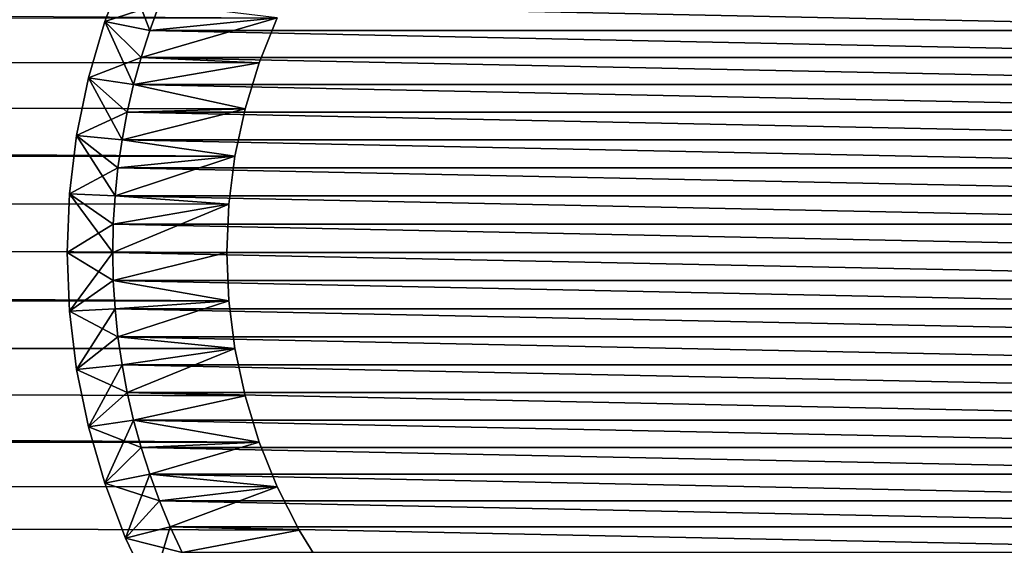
# Model space of a CAD drawing. Extents: x -255 to 255, y -598 to 598.
# Tile 43 of 201: x 189 to 211, y -379 to -368. Entities that reach past the tile are written whole.
import ezdxf

# ---------------------------------------------------------------- set-up
doc = ezdxf.new("R2010")
doc.units = 0
doc.header["$LTSCALE"] = 21.359881
for name, color, linetype in [('1', 7, 'CONTINUOUS'), ('100', 7, 'CONTINUOUS'), ('2', 7, 'CONTINUOUS'), ('73', 7, 'CONTINUOUS'), ('74', 7, 'CONTINUOUS'), ('93', 7, 'CONTINUOUS'), ('94', 7, 'CONTINUOUS'), ('95', 7, 'CONTINUOUS'), ('96', 7, 'CONTINUOUS'), ('97', 7, 'CONTINUOUS'), ('98', 7, 'CONTINUOUS'), ('99', 7, 'CONTINUOUS')]:
    doc.layers.add(name, color=color, linetype=linetype)

msp = doc.modelspace()

# ---------------------------------------------------------------- linework, layer by layer
at = {"layer": '1', "color": 7, "linetype": 'CONTINUOUS'}
for points in [[(-254.791, -368.224), (-254.42, -365.226), (194.61, -367.601), (-254.791, -368.224)], [(194.214, -368.586), (-254.791, -368.224), (194.61, -367.601), (194.214, -368.586)], [(-254.977, -371.239), (-254.791, -368.224), (193.68, -370.637), (-254.977, -371.239)], [(193.68, -370.637), (-254.791, -368.224), (193.903, -369.6), (193.68, -370.637)], [(193.903, -369.6), (-254.791, -368.224), (194.214, -368.586), (193.903, -369.6)], [(193.545, -371.69), (-254.977, -371.239), (193.68, -370.637), (193.545, -371.69)], [(-254.977, -374.261), (-254.977, -371.239), (193.545, -373.81), (-254.977, -374.261)], [(193.5, -372.75), (-254.977, -371.239), (193.545, -371.69), (193.5, -372.75)], [(-254.977, -371.239), (193.5, -372.75), (193.545, -373.81), (-254.977, -371.239)], [(193.68, -374.863), (-254.977, -374.261), (193.545, -373.81), (193.68, -374.863)], [(-254.791, -377.276), (-254.977, -374.261), (194.214, -376.914), (-254.791, -377.276)], [(194.214, -376.914), (-254.977, -374.261), (193.903, -375.9), (194.214, -376.914)], [(193.903, -375.9), (-254.977, -374.261), (193.68, -374.863), (193.903, -375.9)], [(194.61, -377.899), (-254.791, -377.276), (194.214, -376.914), (194.61, -377.899)], [(-254.42, -380.274), (-254.791, -377.276), (195.644, -379.75), (-254.42, -380.274)], [(195.644, -379.75), (-254.791, -377.276), (195.087, -378.846), (195.644, -379.75)], [(195.087, -378.846), (-254.791, -377.276), (194.61, -377.899), (195.087, -378.846)]]:
    msp.add_3dface(points, dxfattribs=at)
at = {"layer": '100', "color": 7, "linetype": 'CONTINUOUS'}
for points in [[(192.026, -367.297, -13), (191.28, -366.479, -14), (190.823, -367.683, -14), (192.026, -367.297, -13)], [(191.813, -367.88, -13), (192.026, -367.297, -13), (190.823, -367.683, -14), (191.813, -367.88, -13)], [(191.624, -368.47, -13), (190.823, -367.683, -14), (190.465, -368.921, -14), (191.624, -368.47, -13)], [(191.624, -368.47, -13), (191.813, -367.88, -13), (190.823, -367.683, -14), (191.624, -368.47, -13)], [(191.459, -369.068, -13), (191.624, -368.47, -13), (190.465, -368.921, -14), (191.459, -369.068, -13)], [(191.319, -369.672, -13), (190.465, -368.921, -14), (190.207, -370.183, -14), (191.319, -369.672, -13)], [(191.319, -369.672, -13), (191.459, -369.068, -13), (190.465, -368.921, -14), (191.319, -369.672, -13)], [(191.205, -370.281, -13), (191.319, -369.672, -13), (190.207, -370.183, -14), (191.205, -370.281, -13)], [(191.115, -370.895, -13), (190.207, -370.183, -14), (190.052, -371.463, -14), (191.115, -370.895, -13)], [(191.115, -370.895, -13), (191.205, -370.281, -13), (190.207, -370.183, -14), (191.115, -370.895, -13)], [(191.051, -371.511, -13), (191.115, -370.895, -13), (190.052, -371.463, -14), (191.051, -371.511, -13)], [(191.013, -372.13, -13), (190.052, -371.463, -14), (190, -372.75, -14), (191.013, -372.13, -13)], [(191.013, -372.13, -13), (191.051, -371.511, -13), (190.052, -371.463, -14), (191.013, -372.13, -13)], [(191, -372.75, -13), (191.013, -372.13, -13), (190, -372.75, -14), (191, -372.75, -13)]]:
    msp.add_3dface(points, dxfattribs=at)
at = {"layer": '2', "color": 7, "linetype": 'CONTINUOUS'}
for points in [[(77.55, -415.216, 7), (248.416, -264.3, 7), (-64.2, -415.216, 7), (77.55, -415.216, 7)], [(-64.2, -415.216, 7), (248.416, -264.3, 7), (94.035, -327.203, 7), (-64.2, -415.216, 7)], [(80.359, -415.302, 7), (248.416, -264.3, 7), (77.55, -415.216, 7), (80.359, -415.302, 7)], [(83.158, -415.562, 7), (248.416, -264.3, 7), (80.359, -415.302, 7), (83.158, -415.562, 7)], [(85.935, -415.993, 7), (248.416, -264.3, 7), (83.158, -415.562, 7), (85.935, -415.993, 7)], [(88.681, -416.594, 7), (248.416, -264.3, 7), (85.935, -415.993, 7), (88.681, -416.594, 7)], [(91.384, -417.363, 7), (248.416, -264.3, 7), (88.681, -416.594, 7), (91.384, -417.363, 7)], [(94.035, -418.297, 7), (248.416, -264.3, 7), (91.384, -417.363, 7), (94.035, -418.297, 7)], [(96.623, -419.393, 7), (248.416, -264.3, 7), (94.035, -418.297, 7), (96.623, -419.393, 7)], [(99.139, -420.646, 7), (248.416, -264.3, 7), (96.623, -419.393, 7), (99.139, -420.646, 7)], [(101.573, -422.051, 7), (248.416, -264.3, 7), (99.139, -420.646, 7), (101.573, -422.051, 7)], [(103.916, -423.604, 7), (248.416, -264.3, 7), (101.573, -422.051, 7), (103.916, -423.604, 7)], [(106.159, -425.297, 7), (248.416, -264.3, 7), (103.916, -423.604, 7), (106.159, -425.297, 7)], [(108.293, -427.126, 7), (248.416, -264.3, 7), (106.159, -425.297, 7), (108.293, -427.126, 7)], [(110.311, -429.082, 7), (248.416, -264.3, 7), (108.293, -427.126, 7), (110.311, -429.082, 7)], [(112.205, -431.16, 7), (248.416, -264.3, 7), (110.311, -429.082, 7), (112.205, -431.16, 7)], [(113.967, -433.349, 7), (248.416, -264.3, 7), (112.205, -431.16, 7), (113.967, -433.349, 7)], [(115.591, -435.643, 7), (248.416, -264.3, 7), (113.967, -433.349, 7), (115.591, -435.643, 7)], [(117.07, -438.033, 7), (248.416, -264.3, 7), (115.591, -435.643, 7), (117.07, -438.033, 7)], [(118.4, -440.509, 7), (248.416, -264.3, 7), (117.07, -438.033, 7), (118.4, -440.509, 7)], [(119.575, -443.062, 7), (248.416, -264.3, 7), (118.4, -440.509, 7), (119.575, -443.062, 7)], [(120.59, -445.683, 7), (248.416, -264.3, 7), (119.575, -443.062, 7), (120.59, -445.683, 7)], [(121.442, -448.362, 7), (248.416, -264.3, 7), (120.59, -445.683, 7), (121.442, -448.362, 7)], [(122.128, -451.087, 7), (248.416, -264.3, 7), (121.442, -448.362, 7), (122.128, -451.087, 7)], [(122.644, -453.85, 7), (248.416, -264.3, 7), (122.128, -451.087, 7), (122.644, -453.85, 7)], [(122.989, -456.639, 7), (248.416, -264.3, 7), (122.644, -453.85, 7), (122.989, -456.639, 7)], [(123.163, -459.445, 7), (248.416, -264.3, 7), (122.989, -456.639, 7), (123.163, -459.445, 7)], [(248.416, -464.6, 7), (248.416, -264.3, 7), (123.163, -462.255, 7), (248.416, -464.6, 7)], [(123.163, -462.255, 7), (248.416, -264.3, 7), (123.163, -459.445, 7), (123.163, -462.255, 7)]]:
    msp.add_3dface(points, dxfattribs=at)
at = {"layer": '73', "color": 7, "linetype": 'CONTINUOUS'}
for points in [[(191.813, -367.88, -13), (194.61, -367.601, -13), (192.026, -367.297, -13), (191.813, -367.88, -13)], [(194.214, -368.586, -13), (194.61, -367.601, -13), (191.624, -368.47, -13), (194.214, -368.586, -13)], [(191.624, -368.47, -13), (194.61, -367.601, -13), (191.813, -367.88, -13), (191.624, -368.47, -13)], [(191.459, -369.068, -13), (194.214, -368.586, -13), (191.624, -368.47, -13), (191.459, -369.068, -13)], [(193.903, -369.6, -13), (194.214, -368.586, -13), (191.459, -369.068, -13), (193.903, -369.6, -13)], [(191.319, -369.672, -13), (193.903, -369.6, -13), (191.459, -369.068, -13), (191.319, -369.672, -13)], [(193.68, -370.637, -13), (193.903, -369.6, -13), (191.205, -370.281, -13), (193.68, -370.637, -13)], [(191.205, -370.281, -13), (193.903, -369.6, -13), (191.319, -369.672, -13), (191.205, -370.281, -13)], [(191.115, -370.895, -13), (193.68, -370.637, -13), (191.205, -370.281, -13), (191.115, -370.895, -13)], [(193.545, -371.69, -13), (193.68, -370.637, -13), (191.051, -371.511, -13), (193.545, -371.69, -13)], [(191.051, -371.511, -13), (193.68, -370.637, -13), (191.115, -370.895, -13), (191.051, -371.511, -13)], [(191.013, -372.13, -13), (193.545, -371.69, -13), (191.051, -371.511, -13), (191.013, -372.13, -13)], [(193.5, -372.75, -13), (193.545, -371.69, -13), (191, -372.75, -13), (193.5, -372.75, -13)], [(191, -372.75, -13), (193.545, -371.69, -13), (191.013, -372.13, -13), (191, -372.75, -13)], [(191.013, -373.37, -13), (193.5, -372.75, -13), (191, -372.75, -13), (191.013, -373.37, -13)], [(193.545, -373.81, -13), (193.5, -372.75, -13), (191.013, -373.37, -13), (193.545, -373.81, -13)], [(191.051, -373.989, -13), (193.545, -373.81, -13), (191.013, -373.37, -13), (191.051, -373.989, -13)], [(191.115, -374.605, -13), (193.545, -373.81, -13), (191.051, -373.989, -13), (191.115, -374.605, -13)], [(193.68, -374.863, -13), (193.545, -373.81, -13), (191.115, -374.605, -13), (193.68, -374.863, -13)], [(191.205, -375.219, -13), (193.68, -374.863, -13), (191.115, -374.605, -13), (191.205, -375.219, -13)], [(191.319, -375.828, -13), (193.68, -374.863, -13), (191.205, -375.219, -13), (191.319, -375.828, -13)], [(193.903, -375.9, -13), (193.68, -374.863, -13), (191.319, -375.828, -13), (193.903, -375.9, -13)], [(191.459, -376.432, -13), (193.903, -375.9, -13), (191.319, -375.828, -13), (191.459, -376.432, -13)], [(194.214, -376.914, -13), (193.903, -375.9, -13), (191.459, -376.432, -13), (194.214, -376.914, -13)], [(191.624, -377.03, -13), (194.214, -376.914, -13), (191.459, -376.432, -13), (191.624, -377.03, -13)], [(191.813, -377.62, -13), (194.214, -376.914, -13), (191.624, -377.03, -13), (191.813, -377.62, -13)], [(194.61, -377.899, -13), (194.214, -376.914, -13), (191.813, -377.62, -13), (194.61, -377.899, -13)], [(192.026, -378.203, -13), (194.61, -377.899, -13), (191.813, -377.62, -13), (192.026, -378.203, -13)], [(192.263, -378.775, -13), (194.61, -377.899, -13), (192.026, -378.203, -13), (192.263, -378.775, -13)], [(195.087, -378.846, -13), (194.61, -377.899, -13), (192.263, -378.775, -13), (195.087, -378.846, -13)], [(192.524, -379.338, -13), (195.087, -378.846, -13), (192.263, -378.775, -13), (192.524, -379.338, -13)], [(195.644, -379.75, -13), (195.087, -378.846, -13), (192.524, -379.338, -13), (195.644, -379.75, -13)]]:
    msp.add_3dface(points, dxfattribs=at)
at = {"layer": '74', "color": 7, "linetype": 'CONTINUOUS'}
for points in [[(192.026, -367.297, -63), (220.187, -367.88, -63), (191.813, -367.88, -63), (192.026, -367.297, -63)], [(219.974, -367.297, -63), (220.187, -367.88, -63), (192.026, -367.297, -63), (219.974, -367.297, -63)], [(191.813, -367.88, -63), (220.376, -368.47, -63), (191.624, -368.47, -63), (191.813, -367.88, -63)], [(220.187, -367.88, -63), (220.376, -368.47, -63), (191.813, -367.88, -63), (220.187, -367.88, -63)], [(191.624, -368.47, -63), (220.541, -369.068, -63), (191.459, -369.068, -63), (191.624, -368.47, -63)], [(220.376, -368.47, -63), (220.541, -369.068, -63), (191.624, -368.47, -63), (220.376, -368.47, -63)], [(191.459, -369.068, -63), (220.681, -369.672, -63), (191.319, -369.672, -63), (191.459, -369.068, -63)], [(220.541, -369.068, -63), (220.681, -369.672, -63), (191.459, -369.068, -63), (220.541, -369.068, -63)], [(191.319, -369.672, -63), (220.795, -370.281, -63), (191.205, -370.281, -63), (191.319, -369.672, -63)], [(220.681, -369.672, -63), (220.795, -370.281, -63), (191.319, -369.672, -63), (220.681, -369.672, -63)], [(191.205, -370.281, -63), (220.885, -370.895, -63), (191.115, -370.895, -63), (191.205, -370.281, -63)], [(220.795, -370.281, -63), (220.885, -370.895, -63), (191.205, -370.281, -63), (220.795, -370.281, -63)], [(191.115, -370.895, -63), (220.949, -371.511, -63), (191.051, -371.511, -63), (191.115, -370.895, -63)], [(220.885, -370.895, -63), (220.949, -371.511, -63), (191.115, -370.895, -63), (220.885, -370.895, -63)], [(191.051, -371.511, -63), (220.987, -372.13, -63), (191.013, -372.13, -63), (191.051, -371.511, -63)], [(220.949, -371.511, -63), (220.987, -372.13, -63), (191.051, -371.511, -63), (220.949, -371.511, -63)], [(221, -372.75, -63), (191, -372.75, -63), (191.013, -372.13, -63), (221, -372.75, -63)], [(220.987, -372.13, -63), (221, -372.75, -63), (191.013, -372.13, -63), (220.987, -372.13, -63)], [(191.013, -373.37, -63), (191, -372.75, -63), (220.987, -373.37, -63), (191.013, -373.37, -63)], [(220.987, -373.37, -63), (191, -372.75, -63), (221, -372.75, -63), (220.987, -373.37, -63)], [(191.051, -373.989, -63), (191.013, -373.37, -63), (220.949, -373.989, -63), (191.051, -373.989, -63)], [(220.949, -373.989, -63), (191.013, -373.37, -63), (220.987, -373.37, -63), (220.949, -373.989, -63)], [(191.115, -374.605, -63), (191.051, -373.989, -63), (220.885, -374.605, -63), (191.115, -374.605, -63)], [(220.885, -374.605, -63), (191.051, -373.989, -63), (220.949, -373.989, -63), (220.885, -374.605, -63)], [(191.205, -375.219, -63), (191.115, -374.605, -63), (220.795, -375.219, -63), (191.205, -375.219, -63)], [(220.795, -375.219, -63), (191.115, -374.605, -63), (220.885, -374.605, -63), (220.795, -375.219, -63)], [(191.319, -375.828, -63), (191.205, -375.219, -63), (220.681, -375.828, -63), (191.319, -375.828, -63)], [(220.681, -375.828, -63), (191.205, -375.219, -63), (220.795, -375.219, -63), (220.681, -375.828, -63)], [(191.459, -376.432, -63), (191.319, -375.828, -63), (220.541, -376.432, -63), (191.459, -376.432, -63)], [(220.541, -376.432, -63), (191.319, -375.828, -63), (220.681, -375.828, -63), (220.541, -376.432, -63)], [(191.624, -377.03, -63), (191.459, -376.432, -63), (220.376, -377.03, -63), (191.624, -377.03, -63)], [(220.376, -377.03, -63), (191.459, -376.432, -63), (220.541, -376.432, -63), (220.376, -377.03, -63)], [(191.813, -377.62, -63), (191.624, -377.03, -63), (220.187, -377.62, -63), (191.813, -377.62, -63)], [(220.187, -377.62, -63), (191.624, -377.03, -63), (220.376, -377.03, -63), (220.187, -377.62, -63)], [(192.026, -378.203, -63), (191.813, -377.62, -63), (219.974, -378.203, -63), (192.026, -378.203, -63)], [(219.974, -378.203, -63), (191.813, -377.62, -63), (220.187, -377.62, -63), (219.974, -378.203, -63)], [(192.263, -378.775, -63), (192.026, -378.203, -63), (219.737, -378.775, -63), (192.263, -378.775, -63)], [(219.737, -378.775, -63), (192.026, -378.203, -63), (219.974, -378.203, -63), (219.737, -378.775, -63)], [(192.524, -379.338, -63), (192.263, -378.775, -63), (219.476, -379.338, -63), (192.524, -379.338, -63)], [(219.476, -379.338, -63), (192.263, -378.775, -63), (219.737, -378.775, -63), (219.476, -379.338, -63)]]:
    msp.add_3dface(points, dxfattribs=at)
at = {"layer": '93', "color": 7, "linetype": 'CONTINUOUS'}
for points in [[(194.214, -368.586), (194.61, -367.601), (194.214, -368.586, -13), (194.214, -368.586)], [(194.214, -368.586, -13), (194.61, -367.601), (194.61, -367.601, -13), (194.214, -368.586, -13)], [(193.903, -369.6), (194.214, -368.586), (193.903, -369.6, -13), (193.903, -369.6)], [(193.903, -369.6, -13), (194.214, -368.586), (194.214, -368.586, -13), (193.903, -369.6, -13)], [(193.68, -370.637), (193.903, -369.6), (193.68, -370.637, -13), (193.68, -370.637)], [(193.68, -370.637, -13), (193.903, -369.6), (193.903, -369.6, -13), (193.68, -370.637, -13)], [(193.545, -371.69), (193.68, -370.637), (193.545, -371.69, -13), (193.545, -371.69)], [(193.545, -371.69, -13), (193.68, -370.637), (193.68, -370.637, -13), (193.545, -371.69, -13)], [(193.5, -372.75), (193.545, -371.69), (193.5, -372.75, -13), (193.5, -372.75)], [(193.5, -372.75, -13), (193.545, -371.69), (193.545, -371.69, -13), (193.5, -372.75, -13)]]:
    msp.add_3dface(points, dxfattribs=at)
at = {"layer": '94', "color": 7, "linetype": 'CONTINUOUS'}
for points in [[(193.545, -373.81), (193.5, -372.75), (193.545, -373.81, -13), (193.545, -373.81)], [(193.5, -372.75), (193.5, -372.75, -13), (193.545, -373.81, -13), (193.5, -372.75)], [(193.68, -374.863), (193.545, -373.81), (193.68, -374.863, -13), (193.68, -374.863)], [(193.68, -374.863, -13), (193.545, -373.81), (193.545, -373.81, -13), (193.68, -374.863, -13)], [(193.903, -375.9), (193.68, -374.863), (193.903, -375.9, -13), (193.903, -375.9)], [(193.903, -375.9, -13), (193.68, -374.863), (193.68, -374.863, -13), (193.903, -375.9, -13)], [(194.214, -376.914), (193.903, -375.9), (194.214, -376.914, -13), (194.214, -376.914)], [(194.214, -376.914, -13), (193.903, -375.9), (193.903, -375.9, -13), (194.214, -376.914, -13)], [(194.61, -377.899), (194.214, -376.914), (194.61, -377.899, -13), (194.61, -377.899)], [(194.61, -377.899, -13), (194.214, -376.914), (194.214, -376.914, -13), (194.61, -377.899, -13)], [(195.087, -378.846), (194.61, -377.899), (195.087, -378.846, -13), (195.087, -378.846)], [(195.087, -378.846, -13), (194.61, -377.899), (194.61, -377.899, -13), (195.087, -378.846, -13)], [(195.644, -379.75), (195.087, -378.846), (195.644, -379.75, -13), (195.644, -379.75)], [(195.644, -379.75, -13), (195.087, -378.846), (195.087, -378.846, -13), (195.644, -379.75, -13)]]:
    msp.add_3dface(points, dxfattribs=at)
at = {"layer": '95', "color": 7, "linetype": 'CONTINUOUS'}
for points in [[(191.28, -366.479, -62), (190.823, -367.683, -62), (191.28, -366.479, -14), (191.28, -366.479, -62)], [(191.28, -366.479, -14), (190.823, -367.683, -62), (190.823, -367.683, -14), (191.28, -366.479, -14)], [(190.823, -367.683, -62), (190.465, -368.921, -62), (190.823, -367.683, -14), (190.823, -367.683, -62)], [(190.823, -367.683, -14), (190.465, -368.921, -62), (190.465, -368.921, -14), (190.823, -367.683, -14)], [(190.465, -368.921, -62), (190.207, -370.183, -62), (190.465, -368.921, -14), (190.465, -368.921, -62)], [(190.465, -368.921, -14), (190.207, -370.183, -62), (190.207, -370.183, -14), (190.465, -368.921, -14)], [(190.207, -370.183, -62), (190.052, -371.463, -62), (190.207, -370.183, -14), (190.207, -370.183, -62)], [(190.207, -370.183, -14), (190.052, -371.463, -62), (190.052, -371.463, -14), (190.207, -370.183, -14)], [(190.052, -371.463, -62), (190, -372.75, -62), (190.052, -371.463, -14), (190.052, -371.463, -62)], [(190.052, -371.463, -14), (190, -372.75, -62), (190, -372.75, -14), (190.052, -371.463, -14)]]:
    msp.add_3dface(points, dxfattribs=at)
at = {"layer": '96', "color": 7, "linetype": 'CONTINUOUS'}
for points in [[(190, -372.75, -14), (190, -372.75, -62), (190.052, -374.037, -62), (190, -372.75, -14)], [(190, -372.75, -14), (190.052, -374.037, -62), (190.052, -374.037, -14), (190, -372.75, -14)], [(190.052, -374.037, -62), (190.207, -375.317, -62), (190.052, -374.037, -14), (190.052, -374.037, -62)], [(190.052, -374.037, -14), (190.207, -375.317, -62), (190.207, -375.317, -14), (190.052, -374.037, -14)], [(190.207, -375.317, -62), (190.465, -376.579, -62), (190.207, -375.317, -14), (190.207, -375.317, -62)], [(190.207, -375.317, -14), (190.465, -376.579, -62), (190.465, -376.579, -14), (190.207, -375.317, -14)], [(190.465, -376.579, -62), (190.823, -377.817, -62), (190.465, -376.579, -14), (190.465, -376.579, -62)], [(190.465, -376.579, -14), (190.823, -377.817, -62), (190.823, -377.817, -14), (190.465, -376.579, -14)], [(190.823, -377.817, -62), (191.28, -379.021, -62), (190.823, -377.817, -14), (190.823, -377.817, -62)], [(190.823, -377.817, -14), (191.28, -379.021, -62), (191.28, -379.021, -14), (190.823, -377.817, -14)], [(191.28, -379.021, -62), (191.833, -380.186, -62), (191.28, -379.021, -14), (191.28, -379.021, -62)], [(191.28, -379.021, -14), (191.833, -380.186, -62), (191.833, -380.186, -14), (191.28, -379.021, -14)]]:
    msp.add_3dface(points, dxfattribs=at)
at = {"layer": '97', "color": 7, "linetype": 'CONTINUOUS'}
for points in [[(191, -372.75, -63), (191.013, -373.37, -63), (190, -372.75, -62), (191, -372.75, -63)], [(190, -372.75, -62), (191.013, -373.37, -63), (190.052, -374.037, -62), (190, -372.75, -62)], [(191.013, -373.37, -63), (191.051, -373.989, -63), (190.052, -374.037, -62), (191.013, -373.37, -63)], [(191.051, -373.989, -63), (191.115, -374.605, -63), (190.052, -374.037, -62), (191.051, -373.989, -63)], [(191.115, -374.605, -63), (190.207, -375.317, -62), (190.052, -374.037, -62), (191.115, -374.605, -63)], [(191.115, -374.605, -63), (191.205, -375.219, -63), (190.207, -375.317, -62), (191.115, -374.605, -63)], [(191.205, -375.219, -63), (191.319, -375.828, -63), (190.207, -375.317, -62), (191.205, -375.219, -63)], [(191.319, -375.828, -63), (190.465, -376.579, -62), (190.207, -375.317, -62), (191.319, -375.828, -63)], [(191.319, -375.828, -63), (191.459, -376.432, -63), (190.465, -376.579, -62), (191.319, -375.828, -63)], [(191.459, -376.432, -63), (191.624, -377.03, -63), (190.465, -376.579, -62), (191.459, -376.432, -63)], [(191.624, -377.03, -63), (190.823, -377.817, -62), (190.465, -376.579, -62), (191.624, -377.03, -63)], [(191.624, -377.03, -63), (191.813, -377.62, -63), (190.823, -377.817, -62), (191.624, -377.03, -63)], [(191.813, -377.62, -63), (192.026, -378.203, -63), (190.823, -377.817, -62), (191.813, -377.62, -63)], [(192.026, -378.203, -63), (191.28, -379.021, -62), (190.823, -377.817, -62), (192.026, -378.203, -63)], [(192.026, -378.203, -63), (192.263, -378.775, -63), (191.28, -379.021, -62), (192.026, -378.203, -63)], [(192.263, -378.775, -63), (192.524, -379.338, -63), (191.28, -379.021, -62), (192.263, -378.775, -63)], [(192.524, -379.338, -63), (191.833, -380.186, -62), (191.28, -379.021, -62), (192.524, -379.338, -63)]]:
    msp.add_3dface(points, dxfattribs=at)
at = {"layer": '98', "color": 7, "linetype": 'CONTINUOUS'}
for points in [[(191.813, -367.88, -63), (190.823, -367.683, -62), (191.28, -366.479, -62), (191.813, -367.88, -63)], [(192.026, -367.297, -63), (191.813, -367.88, -63), (191.28, -366.479, -62), (192.026, -367.297, -63)], [(191.459, -369.068, -63), (190.465, -368.921, -62), (190.823, -367.683, -62), (191.459, -369.068, -63)], [(191.813, -367.88, -63), (191.624, -368.47, -63), (190.823, -367.683, -62), (191.813, -367.88, -63)], [(191.624, -368.47, -63), (191.459, -369.068, -63), (190.823, -367.683, -62), (191.624, -368.47, -63)], [(191.205, -370.281, -63), (190.207, -370.183, -62), (190.465, -368.921, -62), (191.205, -370.281, -63)], [(191.459, -369.068, -63), (191.319, -369.672, -63), (190.465, -368.921, -62), (191.459, -369.068, -63)], [(191.319, -369.672, -63), (191.205, -370.281, -63), (190.465, -368.921, -62), (191.319, -369.672, -63)], [(191.051, -371.511, -63), (190.052, -371.463, -62), (190.207, -370.183, -62), (191.051, -371.511, -63)], [(191.205, -370.281, -63), (191.115, -370.895, -63), (190.207, -370.183, -62), (191.205, -370.281, -63)], [(191.115, -370.895, -63), (191.051, -371.511, -63), (190.207, -370.183, -62), (191.115, -370.895, -63)], [(191, -372.75, -63), (190, -372.75, -62), (190.052, -371.463, -62), (191, -372.75, -63)], [(191.013, -372.13, -63), (191, -372.75, -63), (190.052, -371.463, -62), (191.013, -372.13, -63)], [(191.051, -371.511, -63), (191.013, -372.13, -63), (190.052, -371.463, -62), (191.051, -371.511, -63)]]:
    msp.add_3dface(points, dxfattribs=at)
at = {"layer": '99', "color": 7, "linetype": 'CONTINUOUS'}
for points in [[(191, -372.75, -13), (190, -372.75, -14), (190.052, -374.037, -14), (191, -372.75, -13)], [(191.013, -373.37, -13), (191, -372.75, -13), (190.052, -374.037, -14), (191.013, -373.37, -13)], [(191.051, -373.989, -13), (191.013, -373.37, -13), (190.052, -374.037, -14), (191.051, -373.989, -13)], [(191.051, -373.989, -13), (190.052, -374.037, -14), (190.207, -375.317, -14), (191.051, -373.989, -13)], [(191.115, -374.605, -13), (191.051, -373.989, -13), (190.207, -375.317, -14), (191.115, -374.605, -13)], [(191.205, -375.219, -13), (191.115, -374.605, -13), (190.207, -375.317, -14), (191.205, -375.219, -13)], [(191.205, -375.219, -13), (190.207, -375.317, -14), (190.465, -376.579, -14), (191.205, -375.219, -13)], [(191.319, -375.828, -13), (191.205, -375.219, -13), (190.465, -376.579, -14), (191.319, -375.828, -13)], [(191.459, -376.432, -13), (191.319, -375.828, -13), (190.465, -376.579, -14), (191.459, -376.432, -13)], [(191.459, -376.432, -13), (190.465, -376.579, -14), (190.823, -377.817, -14), (191.459, -376.432, -13)], [(191.624, -377.03, -13), (191.459, -376.432, -13), (190.823, -377.817, -14), (191.624, -377.03, -13)], [(191.813, -377.62, -13), (191.624, -377.03, -13), (190.823, -377.817, -14), (191.813, -377.62, -13)], [(191.813, -377.62, -13), (190.823, -377.817, -14), (191.28, -379.021, -14), (191.813, -377.62, -13)], [(192.026, -378.203, -13), (191.813, -377.62, -13), (191.28, -379.021, -14), (192.026, -378.203, -13)], [(192.263, -378.775, -13), (192.026, -378.203, -13), (191.28, -379.021, -14), (192.263, -378.775, -13)], [(192.263, -378.775, -13), (191.28, -379.021, -14), (191.833, -380.186, -14), (192.263, -378.775, -13)], [(192.524, -379.338, -13), (192.263, -378.775, -13), (191.833, -380.186, -14), (192.524, -379.338, -13)]]:
    msp.add_3dface(points, dxfattribs=at)

doc.saveas('drawing.dxf')
